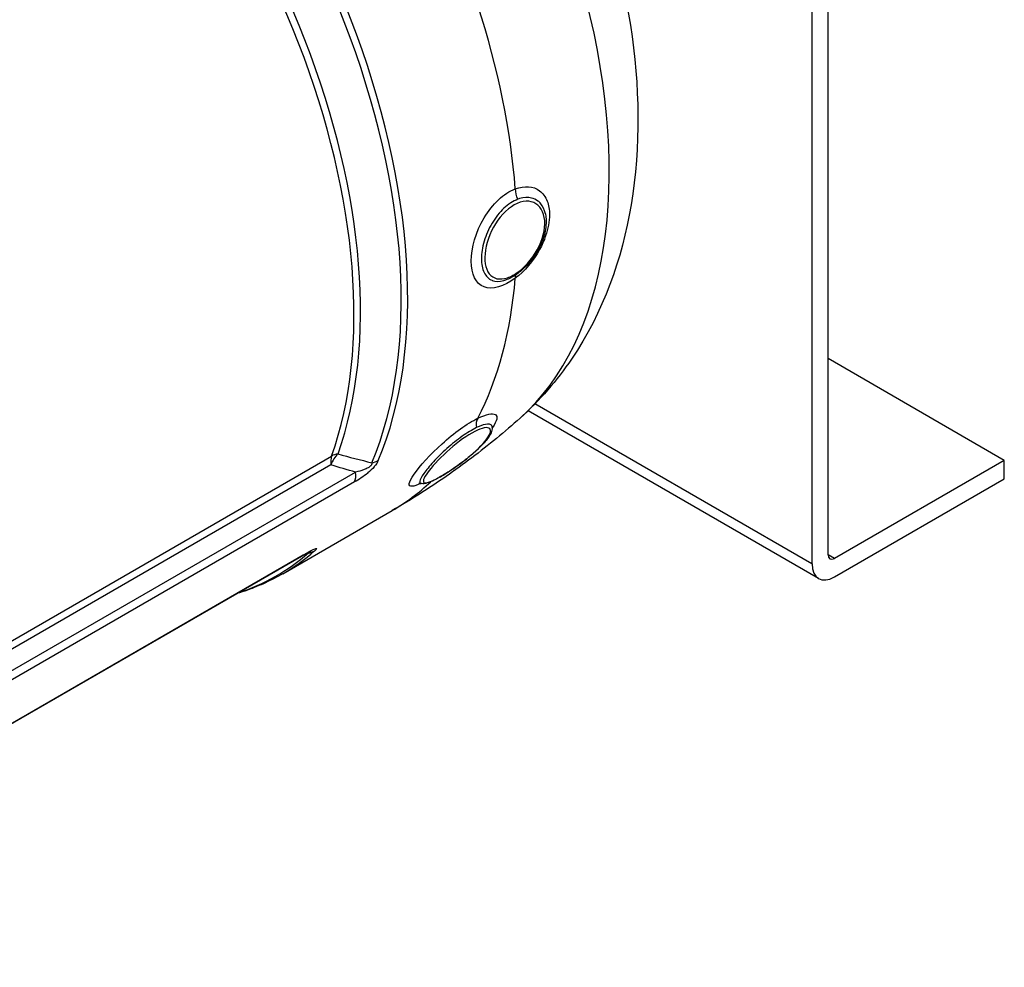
# Model space of a CAD drawing. Header units: millimetres. Extents: x 0 to 5940, y 0 to 4200.
# Tile 10 of 55: x 931 to 1070, y 573 to 707. Entities that reach past the tile are written whole.
import ezdxf

# ---------------------------------------------------------------- set-up
doc = ezdxf.new("R2010")
doc.units = ezdxf.units.MM
doc.header["$LTSCALE"] = 50
doc.layers.add('02-LINIE-035', color=2, linetype='CONTINUOUS')

msp = doc.modelspace()

# ---------------------------------------------------------------- linework, layer by layer
at = {"layer": '02-LINIE-035'}
for p, q in [((1045.14, 631.59), (1045.14, 771.63)), ((1042.88, 770.32), (1042.88, 630.28)), ((1070.03, 644.91), (1045.14, 659.28)), ((1042.88, 630.28), (1003.76, 652.87)), ((1043.81, 628.23), (1002.79, 651.91)), ((997.49, 649.17), (997.49, 649.17)), ((878.18, 589.58), (975.05, 645.51)), ((974.97, 644.26), (877.99, 588.27)), ((1070.03, 644.91), (1046.05, 631.06)), ((1070.03, 642.3), (1070.03, 644.91)), ((876.38, 584.32), (978.45, 643.25)), ((1046.05, 628.45), (1070.03, 642.3)), ((978.31, 641.86), (875.14, 582.29)), ((988.05, 641.84), (988.05, 641.84)), ((968.17, 628.91), (983.61, 637.82)), ((870.3, 573.34), (970.85, 631.39)), ((870.34, 573.4), (971.06, 631.55)), ((971.32, 631.7), (971.32, 631.7)), ((1046.05, 631.06), (1045.14, 631.59))]:
    msp.add_line(p, q, dxfattribs=at)
for centre, major_axis, ratio, start_param, end_param in [((955.27, 719.75), (41.72, -72.26), 0.57735, 0.119481, 2.121289), ((925.61, 702.62), (42.56, -73.72), 0.57735, 0.411501, 2.206492), ((924.84, 702.18), (-42.46, 73.55), 0.57735, 3.553094, 5.348085), ((919.84, 699.29), (-41.28, 71.5), 0.57735, 3.596115, 5.305064), ((920.62, 699.74), (41.38, -71.67), 0.57735, 0.454523, 2.163471), ((941.05, 711.54), (-42.56, 73.72), 0.57735, 4.017826, 4.359754), ((1002.35, 682.6), (0.67, -1.8), 0.655769, 4.122422, 4.941636), ((964.02, 724.8), (31.2, -54.04), 0.57735, 0.366348, 0.366353), ((964.02, 724.8), (31.2, -54.04), 0.57735, 0.057198, 0.057261), ((941.05, 711.54), (42.56, -73.72), 0.57735, 0.352635, 0.694563), ((1002.35, 669.7), (-1.15, 1.54), 0.46574, 0.189677, 0.631751), ((996.93, 649.47), (-0.82, 1.73), 0.696032, 0.403614, 1.222834), ((977.19, 643.43), (-1.6, 2.77), 0.57735, 0.454523, 0.959931), ((977.19, 643.43), (-0.95, -3.05), 0.742905, 4.065904, 4.671419), ((977.19, 643.43), (-3.01, 1.08), 0.733598, 5.378483, 5.727549), ((979.54, 647.06), (-2.95, 1.25), 0.748336, 2.277736, 2.626802), ((976.22, 644.08), (1.6, -2.77), 0.57735, 0.382497, 0.959931), ((941.05, 711.54), (42.56, -73.72), 0.57735, 0, 0.137929), ((941.05, 711.54), (42.56, -73.72), 0.57735, 0.139432, 0.139445), ((924.84, 702.18), (42.46, -73.55), 0.57735, 6.162165, 6.395283), ((925.61, 702.62), (42.56, -73.72), 0.57735, 0, 0.112097), ((969.25, 634.16), (1.6, -2.77), 0.57735, 0.000008, 0.141101), ((969.25, 634.16), (1.6, -2.77), 0.57735, 0, 0.000008), ((970.9, 634.77), (2.1, -2.41), 0.811372, 5.777222, 6.126288), ((1046.05, 632.11), (-0.64, -1.11), 0.57735, 5.497787, 7.068583), ((1046.05, 632.11), (-2.24, -3.88), 0.57735, 5.497787, 7.068583)]:
    msp.add_ellipse(centre, major_axis=major_axis, ratio=ratio, start_param=start_param, end_param=end_param, dxfattribs=at)
for points, knots in [([(980.24, 775.3), (986.65, 769.35), (992.48, 762.47), (1002.57, 747.62), (1006.84, 739.67), (1013.54, 723.24), (1015.96, 714.77), (1018.56, 697.77), (1018.72, 689.24), (1016.06, 673.33), (1013.43, 665.85), (1006.89, 656.19), (1004.45, 653.36), (1001.67, 650.87)], [1.865344, 1.865344, 1.865344, 1.865344, 2.230159, 2.230159, 2.589723, 2.589723, 2.950438, 2.950438, 3.316033, 3.316033, 3.653754, 3.653754, 3.80751, 3.80751, 3.80751, 3.80751]), ([(1000.99, 670.63), (999.37, 669.41), (997.74, 668.95), (996.59, 669.39), (995.44, 669.83), (994.77, 671.18), (994.77, 673.04), (994.76, 674.9), (995.43, 677.2), (996.59, 679.15), (997.75, 681.1), (999.37, 682.63), (1000.99, 683.23)], [0, 0, 0, 0, 0.25, 0.25, 0.25, 0.5, 0.5, 0.5, 0.75, 0.75, 0.75, 1, 1, 1, 1]), ([(1000.99, 683.23), (1002.31, 683.72), (1003.54, 683.63), (1004.42, 682.97), (1004.89, 682.62), (1005.25, 682.12), (1005.49, 681.5), (1005.7, 680.95), (1005.82, 680.3), (1005.82, 679.58), (1005.82, 678.65), (1005.62, 677.62), (1005.27, 676.59), (1005.05, 675.94), (1004.76, 675.3), (1004.43, 674.68), (1003.55, 673.07), (1002.31, 671.61), (1000.99, 670.63)], [0, 0, 0, 0, 0.25, 0.25, 0.25, 0.3818068, 0.3818068, 0.3818068, 0.5, 0.5, 0.5, 0.6535412, 0.6535412, 0.6535412, 0.75, 0.75, 0.75, 1, 1, 1, 1]), ([(1001.35, 681.76), (1000.68, 681.51), (1000, 681.07), (999.39, 680.49), (998.76, 679.91), (998.19, 679.19), (997.71, 678.39), (997.71, 678.39), (997.71, 678.38), (997.71, 678.38), (997.23, 677.58), (996.85, 676.7), (996.6, 675.84), (996.34, 674.98), (996.21, 674.13), (996.21, 673.37), (996.21, 672.61), (996.34, 671.94), (996.6, 671.41), (996.85, 670.89), (997.23, 670.52), (997.71, 670.33), (997.71, 670.33), (997.71, 670.33), (997.72, 670.32), (998.19, 670.14), (998.76, 670.13), (999.38, 670.29), (999.47, 670.32), (999.56, 670.34), (999.64, 670.37)], [0, 0, 0, 0, 0.1248524, 0.1248524, 0.1248524, 0.25, 0.25, 0.25, 0.250524, 0.250524, 0.250524, 0.3753899, 0.3753899, 0.3753899, 0.499891, 0.499891, 0.499891, 0.6243466, 0.6243466, 0.6243466, 0.7492512, 0.7492512, 0.7492512, 0.75, 0.75, 0.75, 0.8748745, 0.8748745, 0.8748745, 0.892199, 0.892199, 0.892199, 0.892199]), ([(1001.69, 681.34), (1000.58, 680.99), (999.43, 680.05), (998.53, 678.8), (997.64, 677.55), (997, 675.99), (996.78, 674.59), (996.56, 673.2), (996.75, 671.97), (997.31, 671.24), (997.88, 670.52), (998.8, 670.32), (999.87, 670.68), (1000.39, 670.85), (1000.93, 671.15), (1001.47, 671.55)], [0, 0, 0, 0, 0.125, 0.125, 0.125, 0.25, 0.25, 0.25, 0.375, 0.375, 0.375, 0.5, 0.5, 0.5, 0.5602271, 0.5602271, 0.5602271, 0.5602271]), ([(1005.24, 679.73), (1005.12, 680.29), (1004.89, 680.77), (1004.58, 681.14), (1004.46, 681.28), (1004.33, 681.41), (1004.19, 681.51), (1003.92, 681.72), (1003.61, 681.86), (1003.28, 681.94), (1002.77, 682.06), (1002.2, 682.03), (1001.6, 681.85), (1001.52, 681.82), (1001.43, 681.79), (1001.35, 681.76)], [0.5742182, 0.5742182, 0.5742182, 0.5742182, 0.7019548, 0.7019548, 0.7019548, 0.75, 0.75, 0.75, 0.8412321, 0.8412321, 0.8412321, 0.9806098, 0.9806098, 0.9806098, 1, 1, 1, 1]), ([(1001.47, 671.55), (1002.04, 671.99), (1002.6, 672.54), (1003.11, 673.17), (1004.09, 674.4), (1004.81, 675.89), (1005.06, 677.27), (1005.31, 678.65), (1005.08, 679.9), (1004.45, 680.66), (1003.82, 681.42), (1002.81, 681.68), (1001.69, 681.34)], [0.5602271, 0.5602271, 0.5602271, 0.5602271, 0.625, 0.625, 0.625, 0.75, 0.75, 0.75, 0.875, 0.875, 0.875, 1, 1, 1, 1]), ([(1005.24, 679.73), (1005.35, 679.2), (1005.38, 678.61), (1005.26, 677.37), (1005.1, 676.7), (1004.62, 675.39), (1004.29, 674.73), (1003.53, 673.51), (1003.08, 672.93), (1002.22, 672.02), (1001.81, 671.65), (1000.87, 670.94), (1000.33, 670.63), (999.75, 670.41), (999.7, 670.39), (999.65, 670.38)], [0, 0, 0, 0, 0.324185, 0.324185, 0.66446, 0.66446, 1.003536, 1.003536, 1.340115, 1.340115, 1.610145, 1.610145, 1.953755, 1.953755, 1.984706, 1.984706, 1.984706, 1.984706]), ([(1001.67, 650.87), (1000.58, 649.9), (999.47, 648.95), (997.19, 647.08), (996.03, 646.16), (993.66, 644.37), (992.45, 643.49), (989.99, 641.79), (988.74, 640.96), (986.2, 639.35), (984.92, 638.57), (983.61, 637.82)], [3.8075101, 3.8075101, 3.8075101, 3.8075101, 3.8314062, 3.8314062, 3.8553024, 3.8553024, 3.8791985, 3.8791985, 3.9030947, 3.9030947, 3.9269908, 3.9269908, 3.9269908, 3.9269908]), ([(987.62, 641.63), (987.11, 641.4), (986.71, 641.27), (986.43, 641.25), (985.79, 641.19), (985.9, 641.81), (986.7, 642.95), (987.5, 644.09), (988.97, 645.73), (990.66, 647.26), (992.34, 648.78), (994.21, 650.13), (995.69, 650.84)], [0.1452413, 0.1452413, 0.1452413, 0.1452413, 0.25, 0.25, 0.25, 0.5, 0.5, 0.5, 0.75, 0.75, 0.75, 1, 1, 1, 1]), ([(995.69, 650.84), (996.9, 651.42), (997.79, 651.61), (998.18, 651.37), (998.18, 651.37), (998.18, 651.37), (998.18, 651.37), (998.57, 651.13), (998.43, 650.48), (997.77, 649.55), (997.76, 649.53), (997.75, 649.52), (997.74, 649.51)], [0, 0, 0, 0, 0.25, 0.25, 0.25, 0.2505477, 0.2505477, 0.2505477, 0.5, 0.5, 0.5, 0.5037159, 0.5037159, 0.5037159, 0.5037159]), ([(995.51, 649.53), (994.9, 649.23), (994.2, 648.81), (993.49, 648.3), (992.78, 647.8), (992.05, 647.2), (991.35, 646.58), (991.35, 646.57), (991.34, 646.57), (991.34, 646.57), (990.64, 645.95), (989.99, 645.3), (989.43, 644.69), (988.88, 644.09), (988.42, 643.52), (988.08, 643.05), (987.75, 642.58), (987.56, 642.21), (987.52, 641.97), (987.48, 641.76), (987.55, 641.65), (987.72, 641.62)], [0, 0, 0, 0, 0.1248524, 0.1248524, 0.1248524, 0.25, 0.25, 0.25, 0.250524, 0.250524, 0.250524, 0.3753899, 0.3753899, 0.3753899, 0.499891, 0.499891, 0.499891, 0.6243466, 0.6243466, 0.6243466, 0.725453, 0.725453, 0.725453, 0.725453]), ([(997.74, 649.56), (997.74, 649.3), (997.68, 649.06), (997.42, 648.47), (997.18, 648.11), (996.51, 647.28), (996.03, 646.79), (995.02, 645.85), (994.48, 645.4), (993.39, 644.55), (992.82, 644.14), (991.91, 643.52), (991.55, 643.28), (990.68, 642.74), (990.18, 642.45), (989.29, 641.99), (988.9, 641.82), (988.27, 641.62), (988.02, 641.57), (987.72, 641.62)], [0, 0, 0, 0, 0.229564, 0.229564, 0.550543, 0.550543, 0.927434, 0.927434, 1.259181, 1.259181, 1.578843, 1.578843, 1.790297, 1.790297, 2.113702, 2.113702, 2.437576, 2.437576, 2.7136, 2.7136, 2.7136, 2.7136]), ([(995.65, 649.17), (994.66, 648.73), (993.4, 647.88), (992.19, 646.88), (990.99, 645.87), (989.86, 644.73), (989.1, 643.8), (988.33, 642.88), (987.93, 642.18), (988.03, 641.89), (988.13, 641.6), (988.71, 641.73), (989.67, 642.2), (990.13, 642.43), (990.67, 642.74), (991.24, 643.1)], [0, 0, 0, 0, 0.125, 0.125, 0.125, 0.25, 0.25, 0.25, 0.375, 0.375, 0.375, 0.5, 0.5, 0.5, 0.5602271, 0.5602271, 0.5602271, 0.5602271]), ([(991.24, 643.1), (991.86, 643.49), (992.53, 643.94), (993.19, 644.42), (994.47, 645.36), (995.67, 646.4), (996.46, 647.29), (997.25, 648.18), (997.62, 648.91), (997.46, 649.27), (997.31, 649.64), (996.64, 649.62), (995.65, 649.17)], [0.5602271, 0.5602271, 0.5602271, 0.5602271, 0.625, 0.625, 0.625, 0.75, 0.75, 0.75, 0.875, 0.875, 0.875, 1, 1, 1, 1]), ([(997.74, 649.56), (997.74, 649.64), (997.73, 649.71), (997.7, 649.77), (997.67, 649.83), (997.62, 649.89), (997.56, 649.93), (997.45, 650), (997.27, 650.04), (997.05, 650.02), (996.72, 650), (996.27, 649.87), (995.74, 649.63), (995.66, 649.6), (995.59, 649.56), (995.51, 649.53)], [0.6584231, 0.6584231, 0.6584231, 0.6584231, 0.7019548, 0.7019548, 0.7019548, 0.75, 0.75, 0.75, 0.8412321, 0.8412321, 0.8412321, 0.9806098, 0.9806098, 0.9806098, 1, 1, 1, 1]), ([(997.77, 649.78), (997.77, 649.78), (997.76, 649.78), (997.76, 649.76), (997.74, 649.69), (997.74, 649.56)], [2.0020466, 2.0020466, 2.0020466, 2.0020466, 2.0238537, 2.0238537, 2.1781302, 2.1781302, 2.1781302, 2.1781302]), ([(981.64, 644.89), (981.53, 644.63), (981.35, 644.32), (981.09, 644.02), (981.08, 644.01), (981.07, 644), (981.07, 644), (980.81, 643.69), (980.49, 643.4), (980.18, 643.14), (980.17, 643.13), (980.17, 643.13), (980.16, 643.12), (979.53, 642.6), (978.9, 642.2), (978.31, 641.86)], [0, 0, 0, 0, 0.25, 0.25, 0.25, 0.255212, 0.255212, 0.255212, 0.5, 0.5, 0.5, 0.505624, 0.505624, 0.505624, 1, 1, 1, 1]), ([(980.74, 644.57), (980.75, 644.52), (980.75, 644.46), (980.73, 644.39), (980.72, 644.37), (980.71, 644.35), (980.7, 644.33), (980.68, 644.29), (980.66, 644.24), (980.63, 644.2), (980.61, 644.17), (980.58, 644.14), (980.56, 644.12), (980.54, 644.1), (980.53, 644.09), (980.51, 644.07), (980.48, 644.04), (980.43, 644.01), (980.39, 643.97), (980.34, 643.94), (980.29, 643.9), (980.23, 643.87), (980.14, 643.81), (980.05, 643.77), (979.96, 643.72), (979.86, 643.68), (979.76, 643.63), (979.66, 643.6), (979.24, 643.43), (978.84, 643.34), (978.45, 643.25)], [0.0000002, 0.0000002, 0.0000002, 0.0000002, 0.0896746, 0.0896746, 0.0896746, 0.1175237, 0.1175237, 0.1175237, 0.1667019, 0.1667019, 0.1667019, 0.2012482, 0.2012482, 0.2012482, 0.2190935, 0.2190935, 0.2190935, 0.2637691, 0.2637691, 0.2637691, 0.3202233, 0.3202233, 0.3202233, 0.4169297, 0.4169297, 0.4169297, 0.526988, 0.526988, 0.526988, 1, 1, 1, 1]), ([(987.73, 641.62), (987.6, 641.64), (987.51, 641.64), (987.4, 641.63), (987.37, 641.63), (987.37, 641.63)], [0, 0, 0, 0, 0.1069505, 0.1069505, 0.2010648, 0.2010648, 0.2010648, 0.2010648]), ([(971.06, 631.55), (971.65, 631.89), (972.22, 632.2), (972.6, 632.37), (972.61, 632.37), (972.61, 632.37), (972.62, 632.38), (972.8, 632.46), (972.94, 632.49), (972.96, 632.45), (972.96, 632.45), (972.96, 632.45), (972.96, 632.45), (972.97, 632.41), (972.86, 632.28), (972.67, 632.12)], [0, 0, 0, 0, 0.4944, 0.4944, 0.4944, 0.5, 0.5, 0.5, 0.744851, 0.744851, 0.744851, 0.75, 0.75, 0.75, 1, 1, 1, 1]), ([(972.1, 632.06), (972.1, 632.06), (972.1, 632.06), (972.08, 632.06), (972.06, 632.05), (971.99, 632.02), (971.93, 631.99), (971.77, 631.9), (971.65, 631.84), (971.31, 631.66), (971.08, 631.53), (970.85, 631.39)], [0.0772426, 0.0772426, 0.0772426, 0.0772426, 0.094862, 0.094862, 0.1279379, 0.1279379, 0.1935522, 0.1935522, 0.29248, 0.29248, 0.4519967, 0.4519967, 0.4519967, 0.4519967]), ([(972.02, 632.03), (972.02, 632.03), (972.02, 632.03), (972.02, 632.03), (972.04, 632.03), (972.05, 632.03), (972.06, 632.03), (972.06, 632.03), (972.06, 632.03), (972.06, 632.03), (972.07, 632.02), (972.06, 632.01), (972.04, 631.99), (972.03, 631.98), (972.01, 631.96), (971.98, 631.95), (971.95, 631.93), (971.91, 631.9), (971.86, 631.87), (971.84, 631.86), (971.81, 631.85), (971.79, 631.83)], [0.7543177, 0.7543177, 0.7543177, 0.7543177, 0.7555012, 0.7555012, 0.7555012, 0.7985446, 0.7985446, 0.7985446, 0.80792, 0.80792, 0.80792, 0.8638676, 0.8638676, 0.8638676, 0.9084075, 0.9084075, 0.9084075, 0.9676844, 0.9676844, 0.9676844, 0.9999998, 0.9999998, 0.9999998, 0.9999998]), ([(968.17, 628.91), (967.38, 628.45), (966.57, 628.03), (964.9, 627.25), (964.05, 626.9), (962.68, 626.41), (962.18, 626.25), (961.68, 626.1)], [3.9269908, 3.9269908, 3.9269908, 3.9269908, 3.9790499, 3.9790499, 4.0311089, 4.0311089, 4.0606573, 4.0606573, 4.0606573, 4.0606573])]:
    msp.add_open_spline(points, degree=3, knots=knots, dxfattribs=at)
for points, weights in [([(1001.4, 671.34), (1001.48, 671.4), (1001.47, 671.55)], [0.933933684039, 0.915305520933, 1.00004898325]), ([(991.21, 643.07), (991.23, 643.08), (991.24, 643.1)], [0.961107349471, 0.97663137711, 1.00004898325])]:
    msp.add_rational_spline(points, weights, degree=2, dxfattribs=at)
for points in [[(999.64, 670.37), (999.65, 670.37), (999.65, 670.37), (999.65, 670.38)], [(975.96, 645.83), (977.54, 645.37), (979.14, 644.96), (980.74, 644.57)], [(978.45, 643.25), (977.28, 643.57), (976.12, 643.9), (974.97, 644.26)], [(971.79, 631.83), (971.68, 631.8), (971.57, 631.77), (971.47, 631.74)]]:
    msp.add_open_spline(points, degree=3, dxfattribs=at)

doc.saveas('drawing.dxf')
